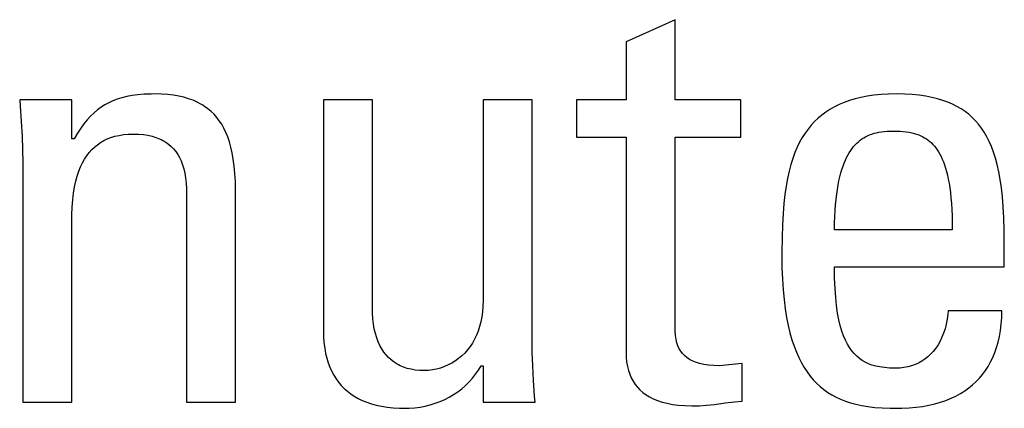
# Model space of a CAD drawing. Header units: millimetres. Extents: x -2579 to 1363, y -329 to 2298.
# Tile 77 of 256: x -1231.38 to -1227.6, y 1520.65 to 1522.14. Entities that reach past the tile are written whole.
import ezdxf

# ---------------------------------------------------------------- set-up
doc = ezdxf.new("R2010")
doc.units = ezdxf.units.MM
doc.header["$LTSCALE"] = 30.734
doc.layers.get('0').update_dxf_attribs({"linetype": 'CONTINUOUS'})

msp = doc.modelspace()

# ---------------------------------------------------------------- linework, layer by layer
at = {"color": 250, "true_color": 0x1c1c1c}
for p, q in [((-1228.864, 1522.1405), (-1229.052, 1522.0556)), ((-1228.864, 1521.8332), (-1228.864, 1522.1405)), ((-1229.052, 1522.0556), (-1229.052, 1521.8332)), ((-1230.9853, 1521.8416), (-1231.0029, 1521.8362)), ((-1230.9665, 1521.8462), (-1230.9853, 1521.8416)), ((-1230.9462, 1521.85), (-1230.9665, 1521.8462)), ((-1230.9242, 1521.8529), (-1230.9462, 1521.85)), ((-1230.9002, 1521.8549), (-1230.9242, 1521.8529)), ((-1230.8736, 1521.8559), (-1230.9002, 1521.8549)), ((-1230.8588, 1521.8561), (-1230.8736, 1521.8559)), ((-1230.8332, 1521.8555), (-1230.8588, 1521.8561)), ((-1230.8094, 1521.8539), (-1230.8332, 1521.8555)), ((-1230.7872, 1521.8513), (-1230.8094, 1521.8539)), ((-1230.7665, 1521.8477), (-1230.7872, 1521.8513)), ((-1230.7472, 1521.8433), (-1230.7665, 1521.8477)), ((-1230.7292, 1521.838), (-1230.7472, 1521.8433)), ((-1230.7124, 1521.8319), (-1230.7292, 1521.838)), ((-1228.1738, 1521.8373), (-1228.1953, 1521.8309)), ((-1228.151, 1521.8428), (-1228.1738, 1521.8373)), ((-1228.1268, 1521.8474), (-1228.151, 1521.8428)), ((-1228.1011, 1521.8511), (-1228.1268, 1521.8474)), ((-1228.0739, 1521.8538), (-1228.1011, 1521.8511)), ((-1228.0449, 1521.8555), (-1228.0739, 1521.8538)), ((-1228.0141, 1521.8561), (-1228.0449, 1521.8555)), ((-1227.9831, 1521.8555), (-1228.0141, 1521.8561)), ((-1227.9542, 1521.8539), (-1227.9831, 1521.8555)), ((-1227.9274, 1521.8513), (-1227.9542, 1521.8539)), ((-1227.9024, 1521.8477), (-1227.9274, 1521.8513)), ((-1227.879, 1521.8432), (-1227.9024, 1521.8477)), ((-1227.8572, 1521.8379), (-1227.879, 1521.8432)), ((-1227.8368, 1521.8317), (-1227.8572, 1521.8379)), ((-1231.3771, 1521.8332), (-1231.3752, 1521.8097)), ((-1231.1775, 1521.8332), (-1231.3771, 1521.8332)), ((-1231.3752, 1521.8097), (-1231.3709, 1521.7503)), ((-1231.1775, 1521.6842), (-1231.1775, 1521.8332)), ((-1231.0646, 1521.8054), (-1231.0785, 1521.7952)), ((-1231.0502, 1521.8145), (-1231.0646, 1521.8054)), ((-1231.0352, 1521.8227), (-1231.0502, 1521.8145)), ((-1231.0195, 1521.8298), (-1231.0352, 1521.8227)), ((-1231.0029, 1521.8362), (-1231.0195, 1521.8298)), ((-1230.6966, 1521.8249), (-1230.7124, 1521.8319)), ((-1230.6819, 1521.8172), (-1230.6966, 1521.8249)), ((-1230.6749, 1521.813), (-1230.6819, 1521.8172)), ((-1230.6681, 1521.8087), (-1230.6749, 1521.813)), ((-1230.6553, 1521.7994), (-1230.6681, 1521.8087)), ((-1230.6432, 1521.7892), (-1230.6553, 1521.7994)), ((-1230.2123, 1521.8332), (-1230.2123, 1520.9503)), ((-1230.0242, 1521.8332), (-1230.2123, 1521.8332)), ((-1230.0242, 1521.0306), (-1230.0242, 1521.8332)), ((-1229.6, 1521.8332), (-1229.6, 1521.065)), ((-1229.412, 1521.8332), (-1229.6, 1521.8332)), ((-1229.412, 1520.9159), (-1229.412, 1521.8332)), ((-1229.2423, 1521.8332), (-1229.2423, 1521.691)), ((-1229.052, 1521.8332), (-1229.2423, 1521.8332)), ((-1228.6118, 1521.8332), (-1228.864, 1521.8332)), ((-1228.6118, 1521.691), (-1228.6118, 1521.8332)), ((-1228.2528, 1521.8068), (-1228.2699, 1521.7971)), ((-1228.2347, 1521.8156), (-1228.2528, 1521.8068)), ((-1228.2156, 1521.8237), (-1228.2347, 1521.8156)), ((-1228.1953, 1521.8309), (-1228.2156, 1521.8237)), ((-1227.8177, 1521.8248), (-1227.8368, 1521.8317)), ((-1227.7997, 1521.8171), (-1227.8177, 1521.8248)), ((-1227.7828, 1521.8085), (-1227.7997, 1521.8171)), ((-1227.7669, 1521.7992), (-1227.7828, 1521.8085)), ((-1227.752, 1521.7891), (-1227.7669, 1521.7992)), ((-1231.105, 1521.7714), (-1231.1179, 1521.7575)), ((-1231.0919, 1521.7839), (-1231.105, 1521.7714)), ((-1231.0785, 1521.7952), (-1231.0919, 1521.7839)), ((-1230.632, 1521.7783), (-1230.6432, 1521.7892)), ((-1230.6215, 1521.7664), (-1230.632, 1521.7783)), ((-1230.6117, 1521.7536), (-1230.6215, 1521.7664)), ((-1228.3156, 1521.7633), (-1228.3292, 1521.7503)), ((-1228.3012, 1521.7754), (-1228.3156, 1521.7633)), ((-1228.286, 1521.7866), (-1228.3012, 1521.7754)), ((-1228.2699, 1521.7971), (-1228.286, 1521.7866)), ((-1227.7448, 1521.7837), (-1227.752, 1521.7891)), ((-1227.7379, 1521.7781), (-1227.7448, 1521.7837)), ((-1227.7246, 1521.7663), (-1227.7379, 1521.7781)), ((-1227.7121, 1521.7536), (-1227.7246, 1521.7663)), ((-1231.3709, 1521.7503), (-1231.3679, 1521.6948)), ((-1231.1432, 1521.7248), (-1231.1558, 1521.7056)), ((-1231.1306, 1521.742), (-1231.1432, 1521.7248)), ((-1231.1179, 1521.7575), (-1231.1306, 1521.742)), ((-1230.6026, 1521.7398), (-1230.6117, 1521.7536)), ((-1230.5942, 1521.7249), (-1230.6026, 1521.7398)), ((-1230.5865, 1521.7089), (-1230.5942, 1521.7249)), ((-1228.342, 1521.7365), (-1228.354, 1521.7217)), ((-1228.3292, 1521.7503), (-1228.342, 1521.7365)), ((-1227.7002, 1521.7399), (-1227.7121, 1521.7536)), ((-1227.6891, 1521.7252), (-1227.7002, 1521.7399)), ((-1227.6786, 1521.7095), (-1227.6891, 1521.7252)), ((-1231.3679, 1521.6948), (-1231.3662, 1521.6423)), ((-1231.1558, 1521.7056), (-1231.1684, 1521.6842)), ((-1231.0414, 1521.6838), (-1231.0272, 1521.6893)), ((-1231.0272, 1521.6893), (-1231.0198, 1521.6917)), ((-1231.0198, 1521.6917), (-1231.0121, 1521.6939)), ((-1231.0121, 1521.6939), (-1230.9961, 1521.6976)), ((-1230.9961, 1521.6976), (-1230.979, 1521.7003)), ((-1230.979, 1521.7003), (-1230.9607, 1521.7019)), ((-1230.9607, 1521.7019), (-1230.9413, 1521.7025)), ((-1230.9413, 1521.7025), (-1230.9212, 1521.7019)), ((-1230.9212, 1521.7019), (-1230.9026, 1521.7003)), ((-1230.9026, 1521.7003), (-1230.8854, 1521.6977)), ((-1230.8854, 1521.6977), (-1230.8694, 1521.6941)), ((-1230.8694, 1521.6941), (-1230.8547, 1521.6897)), ((-1230.8547, 1521.6897), (-1230.841, 1521.6844)), ((-1230.5794, 1521.6915), (-1230.5865, 1521.7089)), ((-1230.5729, 1521.6727), (-1230.5794, 1521.6915)), ((-1229.2423, 1521.691), (-1229.052, 1521.691)), ((-1229.052, 1521.691), (-1229.052, 1520.8678)), ((-1228.864, 1520.9688), (-1228.864, 1521.691)), ((-1228.864, 1521.691), (-1228.6118, 1521.691)), ((-1228.3761, 1521.6891), (-1228.3862, 1521.6711)), ((-1228.3654, 1521.706), (-1228.3761, 1521.6891)), ((-1228.354, 1521.7217), (-1228.3654, 1521.706)), ((-1228.1474, 1521.6837), (-1228.1403, 1521.6882)), ((-1228.1403, 1521.6882), (-1228.1331, 1521.6924)), ((-1228.1331, 1521.6924), (-1228.1255, 1521.6962)), ((-1228.1255, 1521.6962), (-1228.1177, 1521.6996)), ((-1228.1177, 1521.6996), (-1228.1095, 1521.7027)), ((-1228.1095, 1521.7027), (-1228.1009, 1521.7054)), ((-1228.1009, 1521.7054), (-1228.092, 1521.7078)), ((-1228.092, 1521.7078), (-1228.0826, 1521.7098)), ((-1228.0826, 1521.7098), (-1228.0727, 1521.7114)), ((-1228.0727, 1521.7114), (-1228.0622, 1521.7126)), ((-1228.0622, 1521.7126), (-1228.0511, 1521.7135)), ((-1228.0511, 1521.7135), (-1228.0393, 1521.7139)), ((-1228.0393, 1521.7139), (-1228.0324, 1521.714)), ((-1228.0324, 1521.714), (-1228.0308, 1521.714)), ((-1228.0308, 1521.714), (-1228.0152, 1521.7137)), ((-1228.0152, 1521.7137), (-1228.0013, 1521.7131)), ((-1228.0013, 1521.7131), (-1227.9887, 1521.7121)), ((-1227.9887, 1521.7121), (-1227.9771, 1521.7108)), ((-1227.9771, 1521.7108), (-1227.9663, 1521.7092)), ((-1227.9663, 1521.7092), (-1227.9563, 1521.7072)), ((-1227.9563, 1521.7072), (-1227.9469, 1521.7048)), ((-1227.9469, 1521.7048), (-1227.938, 1521.7022)), ((-1227.938, 1521.7022), (-1227.9297, 1521.6992)), ((-1227.9297, 1521.6992), (-1227.9217, 1521.6959)), ((-1227.9217, 1521.6959), (-1227.9141, 1521.6923)), ((-1227.9141, 1521.6923), (-1227.9069, 1521.6883)), ((-1227.9069, 1521.6883), (-1227.9, 1521.684)), ((-1227.6688, 1521.6925), (-1227.6786, 1521.7095)), ((-1227.6596, 1521.6742), (-1227.6688, 1521.6925)), ((-1231.1684, 1521.6842), (-1231.1775, 1521.6842)), ((-1231.1006, 1521.6428), (-1231.0902, 1521.6528)), ((-1231.0902, 1521.6528), (-1231.0791, 1521.6619)), ((-1231.0791, 1521.6619), (-1231.0673, 1521.6701)), ((-1231.0673, 1521.6701), (-1231.0548, 1521.6774)), ((-1231.0548, 1521.6774), (-1231.0414, 1521.6838)), ((-1230.841, 1521.6844), (-1230.8346, 1521.6815)), ((-1230.8346, 1521.6815), (-1230.8284, 1521.6783)), ((-1230.8284, 1521.6783), (-1230.8167, 1521.6714)), ((-1230.8167, 1521.6714), (-1230.806, 1521.6638)), ((-1230.806, 1521.6638), (-1230.7961, 1521.6553)), ((-1230.7961, 1521.6553), (-1230.787, 1521.646)), ((-1230.5672, 1521.6524), (-1230.5729, 1521.6727)), ((-1230.5622, 1521.6303), (-1230.5672, 1521.6524)), ((-1228.3956, 1521.6519), (-1228.4043, 1521.6313)), ((-1228.3862, 1521.6711), (-1228.3956, 1521.6519)), ((-1228.1849, 1521.6471), (-1228.182, 1521.6508)), ((-1228.182, 1521.6508), (-1228.1791, 1521.6544)), ((-1228.1791, 1521.6544), (-1228.1732, 1521.6612)), ((-1228.1732, 1521.6612), (-1228.167, 1521.6675)), ((-1228.167, 1521.6675), (-1228.1607, 1521.6733)), ((-1228.1607, 1521.6733), (-1228.1541, 1521.6787)), ((-1228.1541, 1521.6787), (-1228.1474, 1521.6837)), ((-1227.9, 1521.684), (-1227.8934, 1521.6793)), ((-1227.8934, 1521.6793), (-1227.887, 1521.6742)), ((-1227.887, 1521.6742), (-1227.8809, 1521.6687)), ((-1227.8809, 1521.6687), (-1227.875, 1521.6628)), ((-1227.875, 1521.6628), (-1227.8693, 1521.6564)), ((-1227.8693, 1521.6564), (-1227.8637, 1521.6495)), ((-1227.8637, 1521.6495), (-1227.8584, 1521.6421)), ((-1227.6509, 1521.6545), (-1227.6596, 1521.6742)), ((-1227.6429, 1521.6333), (-1227.6509, 1521.6545)), ((-1231.3662, 1521.6423), (-1231.3656, 1521.5924)), ((-1231.1282, 1521.6066), (-1231.1196, 1521.6197)), ((-1231.1196, 1521.6197), (-1231.1104, 1521.6318)), ((-1231.1104, 1521.6318), (-1231.1006, 1521.6428)), ((-1230.787, 1521.646), (-1230.7786, 1521.6358)), ((-1230.7786, 1521.6358), (-1230.771, 1521.6247)), ((-1230.771, 1521.6247), (-1230.7641, 1521.6126)), ((-1230.7641, 1521.6126), (-1230.7579, 1521.5995)), ((-1230.5579, 1521.6064), (-1230.5622, 1521.6303)), ((-1228.4043, 1521.6313), (-1228.4124, 1521.6093)), ((-1228.2109, 1521.602), (-1228.2061, 1521.6123)), ((-1228.2061, 1521.6123), (-1228.2011, 1521.6219)), ((-1228.2011, 1521.6219), (-1228.1959, 1521.6309)), ((-1228.1959, 1521.6309), (-1228.1905, 1521.6393)), ((-1228.1905, 1521.6393), (-1228.1849, 1521.6471)), ((-1227.8584, 1521.6421), (-1227.8533, 1521.6341)), ((-1227.8533, 1521.6341), (-1227.8484, 1521.6256)), ((-1227.8484, 1521.6256), (-1227.8437, 1521.6164)), ((-1227.8437, 1521.6164), (-1227.8392, 1521.6066)), ((-1227.6355, 1521.6103), (-1227.6429, 1521.6333)), ((-1227.6288, 1521.5854), (-1227.6355, 1521.6103)), ((-1231.3656, 1521.5924), (-1231.3656, 1520.6752)), ((-1231.1503, 1521.5598), (-1231.1435, 1521.5767)), ((-1231.1435, 1521.5767), (-1231.1362, 1521.5923)), ((-1231.1362, 1521.5923), (-1231.1282, 1521.6066)), ((-1230.7579, 1521.5995), (-1230.7525, 1521.5852)), ((-1230.7525, 1521.5852), (-1230.7478, 1521.5697)), ((-1230.5545, 1521.5802), (-1230.5579, 1521.6064)), ((-1230.5518, 1521.5517), (-1230.5545, 1521.5802)), ((-1228.4199, 1521.5857), (-1228.4267, 1521.5603)), ((-1228.4124, 1521.6093), (-1228.4199, 1521.5857)), ((-1228.2241, 1521.5668), (-1228.2199, 1521.5793)), ((-1228.2199, 1521.5793), (-1228.2155, 1521.5911)), ((-1228.2155, 1521.5911), (-1228.2109, 1521.602)), ((-1227.8392, 1521.6066), (-1227.8348, 1521.596)), ((-1227.8348, 1521.596), (-1227.8307, 1521.5846)), ((-1227.8307, 1521.5846), (-1227.8268, 1521.5724)), ((-1227.8268, 1521.5724), (-1227.823, 1521.5594)), ((-1227.6227, 1521.5585), (-1227.6288, 1521.5854)), ((-1231.1617, 1521.5215), (-1231.1563, 1521.5414)), ((-1231.1563, 1521.5414), (-1231.1503, 1521.5598)), ((-1230.7478, 1521.5697), (-1230.7439, 1521.5528)), ((-1230.7439, 1521.5528), (-1230.7409, 1521.5344)), ((-1230.7409, 1521.5344), (-1230.7388, 1521.5145)), ((-1230.5501, 1521.5204), (-1230.5518, 1521.5517)), ((-1228.4267, 1521.5603), (-1228.4328, 1521.5329)), ((-1228.2353, 1521.524), (-1228.2318, 1521.5392)), ((-1228.2318, 1521.5392), (-1228.2281, 1521.5535)), ((-1228.2281, 1521.5535), (-1228.2241, 1521.5668)), ((-1227.823, 1521.5594), (-1227.8196, 1521.5453)), ((-1227.8196, 1521.5453), (-1227.8163, 1521.5303)), ((-1227.6172, 1521.5291), (-1227.6227, 1521.5585)), ((-1231.1703, 1521.4763), (-1231.1664, 1521.4998)), ((-1231.1664, 1521.4998), (-1231.1617, 1521.5215)), ((-1230.7388, 1521.5145), (-1230.7376, 1521.4927)), ((-1230.5494, 1521.4859), (-1230.5501, 1521.5204)), ((-1228.4382, 1521.5033), (-1228.4428, 1521.4712)), ((-1228.4328, 1521.5329), (-1228.4382, 1521.5033)), ((-1228.2415, 1521.4906), (-1228.2386, 1521.5079)), ((-1228.2386, 1521.5079), (-1228.2353, 1521.524)), ((-1227.8163, 1521.5303), (-1227.8133, 1521.5141)), ((-1227.8133, 1521.5141), (-1227.8106, 1521.4968)), ((-1227.8106, 1521.4968), (-1227.8082, 1521.4783)), ((-1227.6125, 1521.4972), (-1227.6172, 1521.5291)), ((-1227.6085, 1521.4622), (-1227.6125, 1521.4972)), ((-1231.1735, 1521.4508), (-1231.1703, 1521.4763)), ((-1230.7376, 1521.4927), (-1230.7373, 1521.4778)), ((-1230.7373, 1521.4778), (-1230.7373, 1520.6752)), ((-1230.5493, 1520.6752), (-1230.5494, 1521.4859)), ((-1228.4428, 1521.4712), (-1228.4468, 1521.4361)), ((-1228.2465, 1521.4528), (-1228.2441, 1521.4723)), ((-1228.2441, 1521.4723), (-1228.2415, 1521.4906)), ((-1227.8082, 1521.4783), (-1227.806, 1521.4584)), ((-1227.6054, 1521.4239), (-1227.6085, 1521.4622)), ((-1231.1771, 1521.3926), (-1231.1757, 1521.423)), ((-1231.1757, 1521.423), (-1231.1735, 1521.4508)), ((-1228.4468, 1521.4361), (-1228.4499, 1521.3977)), ((-1228.2501, 1521.4101), (-1228.2485, 1521.4321)), ((-1228.2485, 1521.4321), (-1228.2465, 1521.4528)), ((-1227.806, 1521.4584), (-1227.8042, 1521.4371)), ((-1227.8042, 1521.4371), (-1227.8028, 1521.4142)), ((-1227.6031, 1521.3817), (-1227.6054, 1521.4239)), ((-1231.1775, 1521.3608), (-1231.1771, 1521.3926)), ((-1228.4499, 1521.3977), (-1228.4523, 1521.3549)), ((-1228.2522, 1521.3619), (-1228.2514, 1521.3867)), ((-1228.2514, 1521.3867), (-1228.2501, 1521.4101)), ((-1227.8028, 1521.4142), (-1227.8017, 1521.3898)), ((-1227.8017, 1521.3898), (-1227.8011, 1521.3636)), ((-1231.1775, 1520.6752), (-1231.1775, 1521.3608)), ((-1228.4523, 1521.3549), (-1228.4538, 1521.3067)), ((-1228.2526, 1521.3356), (-1228.2522, 1521.3619)), ((-1227.8011, 1521.3636), (-1227.8008, 1521.3356)), ((-1227.6017, 1521.3349), (-1227.6031, 1521.3817)), ((-1227.8008, 1521.3356), (-1228.2526, 1521.3356)), ((-1227.6013, 1521.292), (-1227.6017, 1521.3349)), ((-1228.4538, 1521.3067), (-1228.4544, 1521.2507)), ((-1227.6013, 1521.1934), (-1227.6013, 1521.292)), ((-1228.4544, 1521.2507), (-1228.4544, 1521.237)), ((-1228.4544, 1521.237), (-1228.4539, 1521.1903)), ((-1228.4539, 1521.1903), (-1228.4522, 1521.1467)), ((-1228.2521, 1521.1503), (-1228.2526, 1521.1934)), ((-1228.2526, 1521.1934), (-1227.6013, 1521.1934)), ((-1228.4522, 1521.1467), (-1228.4496, 1521.1061)), ((-1228.2505, 1521.1116), (-1228.2521, 1521.1503)), ((-1228.4496, 1521.1061), (-1228.446, 1521.0683)), ((-1228.248, 1521.0767), (-1228.2505, 1521.1116)), ((-1229.6, 1521.065), (-1229.6006, 1521.0429)), ((-1228.446, 1521.0683), (-1228.4415, 1521.0331)), ((-1228.2446, 1521.0453), (-1228.248, 1521.0767)), ((-1228.2405, 1521.017), (-1228.2446, 1521.0453)), ((-1230.024, 1521.0163), (-1230.0242, 1521.0306)), ((-1230.0228, 1520.995), (-1230.024, 1521.0163)), ((-1229.6023, 1521.0219), (-1229.605, 1521.002)), ((-1229.6006, 1521.0429), (-1229.6023, 1521.0219)), ((-1228.4415, 1521.0331), (-1228.4361, 1521.0003)), ((-1228.2357, 1520.9916), (-1228.2405, 1521.017)), ((-1227.818, 1521.0128), (-1227.8204, 1520.9935)), ((-1227.8169, 1521.026), (-1227.818, 1521.0128)), ((-1227.6105, 1521.026), (-1227.8169, 1521.026)), ((-1227.6114, 1520.9995), (-1227.6105, 1521.026)), ((-1230.0205, 1520.975), (-1230.0228, 1520.995)), ((-1230.0173, 1520.9562), (-1230.0205, 1520.975)), ((-1229.6087, 1520.983), (-1229.6134, 1520.965)), ((-1229.605, 1521.002), (-1229.6087, 1520.983)), ((-1228.8634, 1520.9479), (-1228.864, 1520.9688)), ((-1228.4361, 1521.0003), (-1228.4301, 1520.9697)), ((-1228.4301, 1520.9697), (-1228.4232, 1520.9413)), ((-1228.2303, 1520.9687), (-1228.2357, 1520.9916)), ((-1228.2242, 1520.9481), (-1228.2303, 1520.9687)), ((-1227.824, 1520.9749), (-1227.8285, 1520.9571)), ((-1227.8204, 1520.9935), (-1227.824, 1520.9749)), ((-1227.6162, 1520.9504), (-1227.6133, 1520.9744)), ((-1227.6133, 1520.9744), (-1227.6114, 1520.9995)), ((-1230.2123, 1520.9503), (-1230.2118, 1520.9264)), ((-1230.0131, 1520.9386), (-1230.0173, 1520.9562)), ((-1230.0081, 1520.9222), (-1230.0131, 1520.9386)), ((-1229.6255, 1520.9317), (-1229.6329, 1520.9164)), ((-1229.619, 1520.9479), (-1229.6255, 1520.9317)), ((-1229.6134, 1520.965), (-1229.619, 1520.9479)), ((-1228.8621, 1520.9308), (-1228.8634, 1520.9479)), ((-1228.8598, 1520.916), (-1228.8621, 1520.9308)), ((-1228.4232, 1520.9413), (-1228.4157, 1520.9149)), ((-1228.2177, 1520.9296), (-1228.2242, 1520.9481)), ((-1227.834, 1520.9402), (-1227.8404, 1520.9242)), ((-1227.8285, 1520.9571), (-1227.834, 1520.9402)), ((-1227.6202, 1520.9276), (-1227.6162, 1520.9504)), ((-1230.2118, 1520.9264), (-1230.2102, 1520.9039)), ((-1230.2102, 1520.9039), (-1230.2075, 1520.8827)), ((-1230.0023, 1520.9069), (-1230.0081, 1520.9222)), ((-1229.9958, 1520.8928), (-1230.0023, 1520.9069)), ((-1229.9885, 1520.8798), (-1229.9958, 1520.8928)), ((-1229.6411, 1520.902), (-1229.6501, 1520.8884)), ((-1229.6329, 1520.9164), (-1229.6411, 1520.902)), ((-1229.4115, 1520.8667), (-1229.412, 1520.9159)), ((-1228.8567, 1520.9029), (-1228.8598, 1520.916)), ((-1228.8528, 1520.8911), (-1228.8567, 1520.9029)), ((-1228.4157, 1520.9149), (-1228.4076, 1520.8904)), ((-1228.2106, 1520.913), (-1228.2177, 1520.9296)), ((-1228.203, 1520.898), (-1228.2106, 1520.913)), ((-1228.1949, 1520.8846), (-1228.203, 1520.898)), ((-1227.8556, 1520.8951), (-1227.8644, 1520.8821)), ((-1227.8476, 1520.9091), (-1227.8556, 1520.8951)), ((-1227.8404, 1520.9242), (-1227.8476, 1520.9091)), ((-1227.631, 1520.8854), (-1227.6251, 1520.906)), ((-1227.6251, 1520.906), (-1227.6202, 1520.9276)), ((-1230.2075, 1520.8827), (-1230.2039, 1520.8627)), ((-1230.2039, 1520.8627), (-1230.1994, 1520.8438)), ((-1229.9805, 1520.8677), (-1229.9885, 1520.8798)), ((-1229.9718, 1520.8567), (-1229.9805, 1520.8677)), ((-1229.9624, 1520.8466), (-1229.9718, 1520.8567)), ((-1229.6704, 1520.8639), (-1229.6817, 1520.8529)), ((-1229.6599, 1520.8758), (-1229.6704, 1520.8639)), ((-1229.6501, 1520.8884), (-1229.6599, 1520.8758)), ((-1229.4098, 1520.8147), (-1229.4115, 1520.8667)), ((-1229.052, 1520.8678), (-1229.0514, 1520.8481)), ((-1228.8479, 1520.8805), (-1228.8528, 1520.8911)), ((-1228.8422, 1520.8708), (-1228.8479, 1520.8805)), ((-1228.8356, 1520.8619), (-1228.8422, 1520.8708)), ((-1228.8279, 1520.8538), (-1228.8356, 1520.8619)), ((-1228.4076, 1520.8904), (-1228.3988, 1520.8676)), ((-1228.3988, 1520.8676), (-1228.3894, 1520.8464)), ((-1228.1863, 1520.8725), (-1228.1949, 1520.8846)), ((-1228.1772, 1520.8616), (-1228.1863, 1520.8725)), ((-1228.1675, 1520.8519), (-1228.1772, 1520.8616)), ((-1227.8839, 1520.8593), (-1227.8945, 1520.8493)), ((-1227.8738, 1520.8702), (-1227.8839, 1520.8593)), ((-1227.8644, 1520.8821), (-1227.8738, 1520.8702)), ((-1227.6455, 1520.8473), (-1227.6378, 1520.8658)), ((-1227.6378, 1520.8658), (-1227.631, 1520.8854)), ((-1230.1994, 1520.8438), (-1230.1939, 1520.8261)), ((-1230.1939, 1520.8261), (-1230.1877, 1520.8093)), ((-1229.9524, 1520.8374), (-1229.9624, 1520.8466)), ((-1229.9416, 1520.8292), (-1229.9524, 1520.8374)), ((-1229.9301, 1520.8218), (-1229.9416, 1520.8292)), ((-1229.9241, 1520.8185), (-1229.9301, 1520.8218)), ((-1229.9179, 1520.8154), (-1229.9241, 1520.8185)), ((-1229.7338, 1520.8181), (-1229.7483, 1520.8118)), ((-1229.7198, 1520.8254), (-1229.7338, 1520.8181)), ((-1229.7065, 1520.8337), (-1229.7198, 1520.8254)), ((-1229.6938, 1520.8428), (-1229.7065, 1520.8337)), ((-1229.6817, 1520.8529), (-1229.6938, 1520.8428)), ((-1229.0514, 1520.8481), (-1229.0496, 1520.8299)), ((-1229.0496, 1520.8299), (-1229.0468, 1520.8129)), ((-1228.8192, 1520.8464), (-1228.8279, 1520.8538)), ((-1228.8092, 1520.8397), (-1228.8192, 1520.8464)), ((-1228.8037, 1520.8366), (-1228.8092, 1520.8397)), ((-1228.7978, 1520.8337), (-1228.8037, 1520.8366)), ((-1228.785, 1520.8284), (-1228.7978, 1520.8337)), ((-1228.7705, 1520.8239), (-1228.785, 1520.8284)), ((-1228.7542, 1520.8202), (-1228.7705, 1520.8239)), ((-1228.7358, 1520.8174), (-1228.7542, 1520.8202)), ((-1228.7152, 1520.8157), (-1228.7358, 1520.8174)), ((-1228.6579, 1520.8182), (-1228.6809, 1520.8157)), ((-1228.6072, 1520.8243), (-1228.6579, 1520.8182)), ((-1228.6072, 1520.6798), (-1228.6072, 1520.8243)), ((-1228.3894, 1520.8464), (-1228.3795, 1520.8267)), ((-1228.3795, 1520.8267), (-1228.3689, 1520.8083)), ((-1228.1572, 1520.8433), (-1228.1675, 1520.8519)), ((-1228.1463, 1520.8356), (-1228.1572, 1520.8433)), ((-1228.1347, 1520.8289), (-1228.1463, 1520.8356)), ((-1228.1223, 1520.823), (-1228.1347, 1520.8289)), ((-1228.1089, 1520.818), (-1228.1223, 1520.823)), ((-1228.0945, 1520.8139), (-1228.1089, 1520.818)), ((-1227.9433, 1520.8197), (-1227.957, 1520.8148)), ((-1227.9302, 1520.8256), (-1227.9433, 1520.8197)), ((-1227.9177, 1520.8325), (-1227.9302, 1520.8256)), ((-1227.9058, 1520.8404), (-1227.9177, 1520.8325)), ((-1227.8945, 1520.8493), (-1227.9058, 1520.8404)), ((-1227.6634, 1520.8129), (-1227.654, 1520.8296)), ((-1227.654, 1520.8296), (-1227.6455, 1520.8473)), ((-1230.1877, 1520.8093), (-1230.1805, 1520.7936)), ((-1230.1805, 1520.7936), (-1230.1726, 1520.7787)), ((-1229.9049, 1520.8098), (-1229.9179, 1520.8154)), ((-1229.8911, 1520.8052), (-1229.9049, 1520.8098)), ((-1229.8765, 1520.8015), (-1229.8911, 1520.8052)), ((-1229.8609, 1520.7989), (-1229.8765, 1520.8015)), ((-1229.8445, 1520.7972), (-1229.8609, 1520.7989)), ((-1229.827, 1520.7967), (-1229.8445, 1520.7972)), ((-1229.8249, 1520.7967), (-1229.827, 1520.7967)), ((-1229.8095, 1520.7974), (-1229.8249, 1520.7967)), ((-1229.7939, 1520.7993), (-1229.8095, 1520.7974)), ((-1229.7785, 1520.8024), (-1229.7939, 1520.7993)), ((-1229.7632, 1520.8065), (-1229.7785, 1520.8024)), ((-1229.7483, 1520.8118), (-1229.7632, 1520.8065)), ((-1229.6408, 1520.7674), (-1229.6287, 1520.7825)), ((-1229.6287, 1520.7825), (-1229.6174, 1520.7984)), ((-1229.6174, 1520.7984), (-1229.6069, 1520.8151)), ((-1229.6069, 1520.8151), (-1229.6, 1520.8151)), ((-1229.6, 1520.8151), (-1229.6, 1520.6752)), ((-1229.4068, 1520.7593), (-1229.4098, 1520.8147)), ((-1229.0468, 1520.8129), (-1229.0428, 1520.7971)), ((-1229.0428, 1520.7971), (-1229.0379, 1520.7824)), ((-1229.0379, 1520.7824), (-1229.032, 1520.7687)), ((-1228.692, 1520.8151), (-1228.7152, 1520.8157)), ((-1228.6809, 1520.8157), (-1228.692, 1520.8151)), ((-1228.3689, 1520.8083), (-1228.3578, 1520.7914)), ((-1228.3578, 1520.7914), (-1228.3461, 1520.7756)), ((-1228.0787, 1520.8105), (-1228.0945, 1520.8139)), ((-1228.0613, 1520.808), (-1228.0787, 1520.8105)), ((-1228.0421, 1520.8065), (-1228.0613, 1520.808)), ((-1228.0205, 1520.8059), (-1228.0421, 1520.8065)), ((-1228.0186, 1520.8059), (-1228.0205, 1520.8059)), ((-1228.0022, 1520.8065), (-1228.0186, 1520.8059)), ((-1227.9865, 1520.8082), (-1228.0022, 1520.8065)), ((-1227.9714, 1520.811), (-1227.9865, 1520.8082)), ((-1227.957, 1520.8148), (-1227.9714, 1520.811)), ((-1227.6967, 1520.7678), (-1227.6848, 1520.782)), ((-1227.6848, 1520.782), (-1227.6737, 1520.797)), ((-1227.6737, 1520.797), (-1227.6684, 1520.8048)), ((-1227.6684, 1520.8048), (-1227.6634, 1520.8129)), ((-1230.1726, 1520.7787), (-1230.1639, 1520.7648)), ((-1230.1639, 1520.7648), (-1230.1543, 1520.7517)), ((-1230.1543, 1520.7517), (-1230.1439, 1520.7394)), ((-1229.6675, 1520.7398), (-1229.6538, 1520.7532)), ((-1229.6538, 1520.7532), (-1229.6408, 1520.7674)), ((-1229.4025, 1520.6992), (-1229.4068, 1520.7593)), ((-1229.032, 1520.7687), (-1229.0251, 1520.7559)), ((-1229.0251, 1520.7559), (-1229.0172, 1520.744)), ((-1229.0172, 1520.744), (-1229.0083, 1520.7329)), ((-1228.3461, 1520.7756), (-1228.3338, 1520.761)), ((-1228.3338, 1520.761), (-1228.3209, 1520.7475)), ((-1228.3209, 1520.7475), (-1228.3075, 1520.7351)), ((-1227.7377, 1520.73), (-1227.7232, 1520.7418)), ((-1227.7232, 1520.7418), (-1227.7095, 1520.7544)), ((-1227.7095, 1520.7544), (-1227.6967, 1520.7678)), ((-1230.1439, 1520.7394), (-1230.1327, 1520.7279)), ((-1230.1327, 1520.7279), (-1230.1206, 1520.7172)), ((-1230.1206, 1520.7172), (-1230.1077, 1520.7073)), ((-1230.1077, 1520.7073), (-1230.0939, 1520.6982)), ((-1229.7298, 1520.695), (-1229.7132, 1520.7048)), ((-1229.7132, 1520.7048), (-1229.6972, 1520.7156)), ((-1229.6972, 1520.7156), (-1229.682, 1520.7272)), ((-1229.682, 1520.7272), (-1229.6675, 1520.7398)), ((-1229.0083, 1520.7329), (-1228.9984, 1520.7225)), ((-1228.9984, 1520.7225), (-1228.9874, 1520.7129)), ((-1228.9874, 1520.7129), (-1228.9753, 1520.7041)), ((-1228.9753, 1520.7041), (-1228.962, 1520.696)), ((-1228.3075, 1520.7351), (-1228.2933, 1520.7236)), ((-1228.2933, 1520.7236), (-1228.2785, 1520.713)), ((-1228.2785, 1520.713), (-1228.2628, 1520.7034)), ((-1227.7871, 1520.6992), (-1227.7697, 1520.7087)), ((-1227.7697, 1520.7087), (-1227.7532, 1520.719)), ((-1227.7532, 1520.719), (-1227.7377, 1520.73)), ((-1231.3656, 1520.6752), (-1231.1775, 1520.6752)), ((-1230.7373, 1520.6752), (-1230.5493, 1520.6752)), ((-1230.0939, 1520.6982), (-1230.0791, 1520.6898)), ((-1230.0791, 1520.6898), (-1230.0633, 1520.6822)), ((-1230.0633, 1520.6822), (-1230.0465, 1520.6753)), ((-1230.0465, 1520.6753), (-1230.0286, 1520.6693)), ((-1230.0286, 1520.6693), (-1230.0095, 1520.6641)), ((-1229.8025, 1520.6654), (-1229.7834, 1520.6713)), ((-1229.7834, 1520.6713), (-1229.765, 1520.6782)), ((-1229.765, 1520.6782), (-1229.7471, 1520.6861)), ((-1229.7471, 1520.6861), (-1229.7298, 1520.695)), ((-1229.6, 1520.6752), (-1229.4005, 1520.6752)), ((-1229.4005, 1520.6752), (-1229.4025, 1520.6992)), ((-1228.962, 1520.696), (-1228.9474, 1520.6887)), ((-1228.9474, 1520.6887), (-1228.9313, 1520.6821)), ((-1228.9313, 1520.6821), (-1228.9138, 1520.6763)), ((-1228.9138, 1520.6763), (-1228.8947, 1520.6714)), ((-1228.8947, 1520.6714), (-1228.8737, 1520.6673)), ((-1228.8737, 1520.6673), (-1228.8509, 1520.6643)), ((-1228.7436, 1520.6639), (-1228.7125, 1520.6673)), ((-1228.7125, 1520.6673), (-1228.672, 1520.6726)), ((-1228.672, 1520.6726), (-1228.6357, 1520.6771)), ((-1228.6357, 1520.6771), (-1228.6072, 1520.6798)), ((-1228.2628, 1520.7034), (-1228.2464, 1520.6946)), ((-1228.2464, 1520.6946), (-1228.229, 1520.6866)), ((-1228.229, 1520.6866), (-1228.2107, 1520.6794)), ((-1228.2107, 1520.6794), (-1228.1911, 1520.6731)), ((-1228.1911, 1520.6731), (-1228.1704, 1520.6676)), ((-1228.1704, 1520.6676), (-1228.1481, 1520.6628)), ((-1227.8903, 1520.664), (-1227.8674, 1520.6693)), ((-1227.8674, 1520.6693), (-1227.8456, 1520.6756)), ((-1227.8456, 1520.6756), (-1227.825, 1520.6826)), ((-1227.825, 1520.6826), (-1227.8055, 1520.6905)), ((-1227.8055, 1520.6905), (-1227.7871, 1520.6992)), ((-1230.0095, 1520.6641), (-1229.9892, 1520.6598)), ((-1229.9892, 1520.6598), (-1229.9676, 1520.6564)), ((-1229.9676, 1520.6564), (-1229.9447, 1520.654)), ((-1229.9447, 1520.654), (-1229.9204, 1520.6526)), ((-1229.9204, 1520.6526), (-1229.9004, 1520.6523)), ((-1229.9004, 1520.6523), (-1229.8831, 1520.6527)), ((-1229.8831, 1520.6527), (-1229.8623, 1520.6542)), ((-1229.8623, 1520.6542), (-1229.842, 1520.6568)), ((-1229.842, 1520.6568), (-1229.822, 1520.6606)), ((-1229.822, 1520.6606), (-1229.8025, 1520.6654)), ((-1228.8509, 1520.6643), (-1228.8261, 1520.6623)), ((-1228.8261, 1520.6623), (-1228.799, 1520.6614)), ((-1228.799, 1520.6614), (-1228.7929, 1520.6614)), ((-1228.7929, 1520.6614), (-1228.7697, 1520.662)), ((-1228.7697, 1520.662), (-1228.7436, 1520.6639)), ((-1228.1481, 1520.6628), (-1228.1242, 1520.6589)), ((-1228.1242, 1520.6589), (-1228.0984, 1520.6559)), ((-1228.0984, 1520.6559), (-1228.0702, 1520.6538)), ((-1228.0702, 1520.6538), (-1228.0391, 1520.6525)), ((-1228.0391, 1520.6525), (-1228.0141, 1520.6523)), ((-1228.0141, 1520.6523), (-1227.9946, 1520.6525)), ((-1227.9946, 1520.6525), (-1227.9666, 1520.6538)), ((-1227.9666, 1520.6538), (-1227.9399, 1520.6562)), ((-1227.9399, 1520.6562), (-1227.9145, 1520.6596)), ((-1227.9145, 1520.6596), (-1227.8903, 1520.664))]:
    msp.add_line(p, q, dxfattribs=at)

doc.saveas('drawing.dxf')
